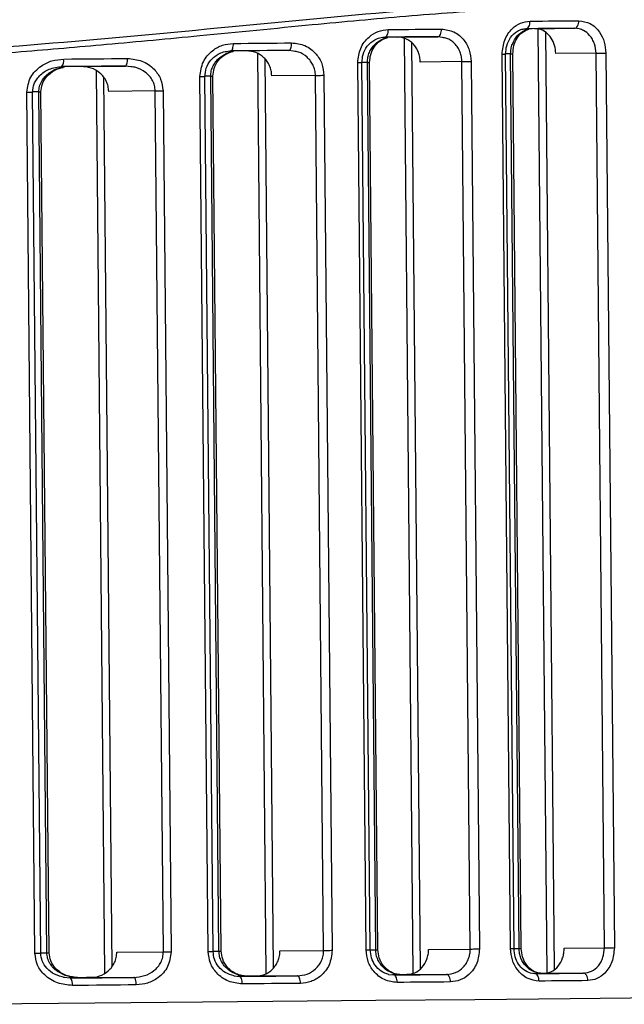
# Model space of a CAD drawing. Header units: millimetres. Extents: x -271 to 35, y 79 to 379.
# Tile 8 of 23: x -190 to -166, y 131 to 170. Entities that reach past the tile are written whole.
import ezdxf

# ---------------------------------------------------------------- set-up
doc = ezdxf.new("R2010")
doc.units = ezdxf.units.MM

msp = doc.modelspace()

# ---------------------------------------------------------------- linework, layer by layer
at = {"color": 7, "linetype": 'Continuous', "lineweight": 25}
for p, q in [((-169.817, 169.358), (-168.245, 169.373)), ((-169.693, 169.342), (-169.341, 131.875)), ((-168.053, 169.349), (-168.245, 169.373)), ((-175.278, 169.025), (-173.669, 169.04)), ((-175.006, 168.969), (-174.658, 131.854)), ((-173.488, 169.005), (-173.669, 169.04)), ((-169.401, 169.22), (-169.052, 132.005)), ((-179.395, 168.46), (-179.593, 168.493)), ((-174.714, 168.796), (-174.368, 132.033)), ((-180.836, 168.373), (-180.493, 131.849)), ((-180.836, 168.373), (-180.493, 131.849)), ((-180.543, 168.17), (-180.204, 132.058)), ((-170.783, 132.832), (-171.117, 168.346)), ((-170.643, 132.833), (-170.977, 168.347)), ((-170.778, 168.356), (-170.976, 168.354)), ((-170.778, 168.356), (-170.689, 168.357)), ((-170.444, 132.841), (-170.778, 168.356)), ((-170.356, 132.842), (-170.689, 168.357)), ((-167.387, 168.381), (-168.986, 168.366)), ((-167.054, 132.867), (-167.387, 168.381)), ((-166.995, 168.385), (-166.661, 132.871)), ((-187.835, 167.857), (-186.075, 167.874)), ((-185.859, 167.842), (-186.075, 167.874)), ((-176.519, 132.778), (-176.85, 168.01)), ((-176.352, 132.779), (-176.683, 168.012)), ((-176.466, 168.02), (-176.682, 168.018)), ((-176.466, 168.02), (-176.377, 168.021)), ((-176.135, 132.788), (-176.466, 168.02)), ((-176.046, 132.789), (-176.377, 168.021)), ((-172.712, 168.049), (-174.367, 168.034)), ((-172.381, 132.817), (-172.712, 168.049)), ((-172.345, 168.053), (-172.015, 132.82)), ((-187.239, 167.68), (-186.903, 131.863)), ((-186.946, 167.448), (-186.614, 132.101)), ((-182.788, 132.719), (-183.115, 167.46)), ((-182.591, 132.721), (-182.917, 167.462)), ((-182.686, 167.471), (-182.916, 167.469)), ((-182.686, 167.471), (-182.597, 167.472)), ((-182.359, 132.73), (-182.686, 167.471)), ((-182.271, 132.731), (-182.597, 167.472)), ((-178.529, 167.503), (-180.265, 167.487)), ((-178.203, 132.762), (-178.529, 167.503)), ((-178.19, 167.506), (-177.864, 132.765)), ((-189.667, 132.654), (-189.988, 166.837)), ((-189.437, 132.656), (-189.758, 166.839)), ((-189.515, 166.849), (-189.756, 166.846)), ((-189.194, 132.666), (-189.515, 166.849)), ((-189.515, 166.849), (-189.427, 166.849)), ((-189.105, 132.667), (-189.427, 166.849)), ((-184.89, 166.885), (-186.739, 166.868)), ((-184.569, 132.702), (-184.89, 166.885)), ((-184.582, 166.888), (-184.261, 132.705)), ((-189.437, 132.663), (-189.194, 132.666)), ((-189.194, 132.666), (-189.105, 132.667)), ((-186.418, 132.685), (-184.569, 132.702)), ((-182.591, 132.728), (-182.359, 132.73)), ((-182.359, 132.73), (-182.271, 132.731)), ((-179.938, 132.746), (-178.203, 132.762)), ((-176.352, 132.786), (-176.135, 132.788)), ((-176.135, 132.788), (-176.046, 132.789)), ((-174.037, 132.801), (-172.381, 132.817)), ((-170.644, 132.839), (-170.444, 132.841)), ((-170.444, 132.841), (-170.356, 132.842)), ((-168.652, 132.852), (-167.054, 132.867)), ((-181.766, 131.751), (-181.547, 131.73)), ((-179.248, 131.752), (-180.917, 131.736)), ((-175.624, 131.811), (-175.423, 131.788)), ((-173.319, 131.808), (-174.928, 131.793)), ((-170.004, 131.867), (-169.818, 131.841)), ((-169.288, 131.852), (-169.534, 131.85)), ((-167.892, 131.859), (-169.465, 131.844)), ((-188.533, 131.704), (-188.26, 131.667)), ((-185.735, 131.691), (-187.495, 131.674))]:
    msp.add_line(p, q, dxfattribs=at)
at = {"color": 7, "linetype": 'Continuous', "lineweight": 25, "flags": 128}
for points in [[(-170.007, 169.656), (-169.763, 169.659), (-169.519, 169.661), (-169.276, 169.663), (-169.034, 169.665), (-168.792, 169.668), (-168.552, 169.67), (-168.312, 169.672), (-168.073, 169.674)], [(-168.245, 169.373), (-168.211, 169.379), (-168.178, 169.396), (-168.148, 169.424), (-168.122, 169.462), (-168.101, 169.508), (-168.085, 169.56), (-168.076, 169.616), (-168.073, 169.674)], [(-175.772, 169.02), (-175.745, 169.026), (-175.72, 169.044), (-175.696, 169.072), (-175.675, 169.109), (-175.659, 169.155), (-175.646, 169.207), (-175.639, 169.263), (-175.637, 169.322)], [(-175.637, 169.322), (-175.37, 169.324), (-175.104, 169.327), (-174.839, 169.329), (-174.574, 169.332), (-174.31, 169.334), (-174.047, 169.337), (-173.785, 169.339), (-173.523, 169.341)], [(-173.669, 169.04), (-173.64, 169.046), (-173.612, 169.063), (-173.586, 169.091), (-173.564, 169.129), (-173.546, 169.175), (-173.533, 169.227), (-173.525, 169.283), (-173.523, 169.341)], [(-170.17, 169.355), (-170.138, 169.361), (-170.107, 169.378), (-170.079, 169.406), (-170.054, 169.444), (-170.034, 169.489), (-170.019, 169.541), (-170.01, 169.598), (-170.007, 169.656)], [(-168.245, 169.373), (-168.483, 169.371), (-168.721, 169.368), (-168.961, 169.366), (-169.201, 169.364), (-169.442, 169.362), (-169.684, 169.359), (-169.927, 169.357), (-170.17, 169.355)], [(-173.669, 169.04), (-173.929, 169.038), (-174.19, 169.035), (-174.452, 169.033), (-174.715, 169.03), (-174.978, 169.028), (-175.242, 169.025), (-175.507, 169.023), (-175.772, 169.02)], [(-181.892, 168.472), (-181.871, 168.478), (-181.851, 168.495), (-181.832, 168.523), (-181.816, 168.56), (-181.803, 168.606), (-181.794, 168.658), (-181.788, 168.714), (-181.786, 168.773)], [(-179.593, 168.493), (-179.878, 168.491), (-180.164, 168.488), (-180.451, 168.485), (-180.738, 168.483), (-181.026, 168.48), (-181.314, 168.477), (-181.603, 168.474), (-181.892, 168.472)], [(-181.786, 168.773), (-181.495, 168.775), (-181.205, 168.778), (-180.915, 168.781), (-180.626, 168.784), (-180.338, 168.786), (-180.05, 168.789), (-179.762, 168.792), (-179.476, 168.794)], [(-179.593, 168.493), (-179.569, 168.499), (-179.547, 168.517), (-179.526, 168.544), (-179.509, 168.582), (-179.494, 168.628), (-179.484, 168.679), (-179.477, 168.736), (-179.476, 168.794)], [(-188.526, 168.151), (-188.207, 168.154), (-187.889, 168.157), (-187.571, 168.16), (-187.254, 168.163), (-186.937, 168.166), (-186.621, 168.169), (-186.305, 168.172), (-185.989, 168.175)], [(-186.075, 167.874), (-186.058, 167.88), (-186.041, 167.897), (-186.026, 167.925), (-186.013, 167.962), (-186.003, 168.008), (-185.995, 168.06), (-185.99, 168.116), (-185.989, 168.175)], [(-171.117, 168.346), (-171.086, 168.346), (-171.059, 168.346), (-171.035, 168.346), (-171.015, 168.347), (-170.998, 168.347), (-170.987, 168.347), (-170.98, 168.347), (-170.977, 168.347)], [(-167.387, 168.381), (-167.346, 168.381), (-167.3, 168.382), (-167.249, 168.382), (-167.197, 168.383), (-167.143, 168.383), (-167.09, 168.384), (-167.04, 168.384), (-166.995, 168.385)], [(-186.075, 167.874), (-186.389, 167.871), (-186.703, 167.868), (-187.018, 167.865), (-187.334, 167.862), (-187.649, 167.859), (-187.966, 167.856), (-188.282, 167.853), (-188.6, 167.85)], [(-176.85, 168.01), (-176.814, 168.01), (-176.781, 168.011), (-176.752, 168.011), (-176.728, 168.011), (-176.708, 168.011), (-176.694, 168.012), (-176.686, 168.012), (-176.683, 168.012)], [(-172.712, 168.049), (-172.674, 168.049), (-172.632, 168.05), (-172.585, 168.05), (-172.537, 168.051), (-172.487, 168.051), (-172.438, 168.052), (-172.39, 168.052), (-172.345, 168.053)], [(-183.115, 167.46), (-183.073, 167.46), (-183.035, 167.461), (-183.001, 167.461), (-182.972, 167.461), (-182.948, 167.462), (-182.931, 167.462), (-182.921, 167.462), (-182.917, 167.462)], [(-178.529, 167.503), (-178.494, 167.504), (-178.456, 167.504), (-178.414, 167.504), (-178.369, 167.505), (-178.324, 167.505), (-178.278, 167.506), (-178.233, 167.506), (-178.19, 167.506)], [(-189.988, 166.837), (-189.941, 166.837), (-189.897, 166.838), (-189.857, 166.838), (-189.823, 166.838), (-189.795, 166.839), (-189.775, 166.839), (-189.762, 166.839), (-189.758, 166.839)], [(-184.89, 166.885), (-184.859, 166.885), (-184.824, 166.885), (-184.786, 166.886), (-184.746, 166.886), (-184.705, 166.887), (-184.664, 166.887), (-184.622, 166.887), (-184.582, 166.888)], [(-189.667, 132.654), (-189.62, 132.654), (-189.576, 132.655), (-189.536, 132.655), (-189.502, 132.655), (-189.474, 132.656), (-189.454, 132.656), (-189.441, 132.656), (-189.437, 132.656)], [(-184.569, 132.702), (-184.538, 132.702), (-184.503, 132.703), (-184.465, 132.703), (-184.425, 132.703), (-184.384, 132.704), (-184.343, 132.704), (-184.301, 132.704), (-184.261, 132.705)], [(-182.788, 132.719), (-182.747, 132.719), (-182.709, 132.719), (-182.674, 132.72), (-182.645, 132.72), (-182.622, 132.72), (-182.605, 132.72), (-182.594, 132.72), (-182.591, 132.721)], [(-178.203, 132.762), (-178.168, 132.762), (-178.129, 132.763), (-178.087, 132.763), (-178.043, 132.763), (-177.997, 132.764), (-177.952, 132.764), (-177.907, 132.765), (-177.864, 132.765)], [(-176.519, 132.778), (-176.483, 132.778), (-176.45, 132.778), (-176.422, 132.779), (-176.397, 132.779), (-176.378, 132.779), (-176.363, 132.779), (-176.355, 132.779), (-176.352, 132.779)], [(-172.381, 132.817), (-172.344, 132.817), (-172.301, 132.817), (-172.255, 132.818), (-172.206, 132.818), (-172.156, 132.819), (-172.107, 132.819), (-172.059, 132.82), (-172.015, 132.82)], [(-170.783, 132.832), (-170.753, 132.832), (-170.725, 132.832), (-170.701, 132.833), (-170.681, 132.833), (-170.665, 132.833), (-170.653, 132.833), (-170.646, 132.833), (-170.643, 132.833)], [(-167.054, 132.867), (-167.013, 132.867), (-166.966, 132.868), (-166.916, 132.868), (-166.863, 132.869), (-166.809, 132.869), (-166.757, 132.87), (-166.707, 132.87), (-166.661, 132.871)], [(-180.614, 131.746), (-180.903, 131.743), (-181.191, 131.741), (-181.481, 131.738), (-181.609, 131.737)], [(-181.547, 131.73), (-181.258, 131.733), (-180.969, 131.736), (-180.681, 131.738), (-180.393, 131.741), (-180.106, 131.744), (-179.819, 131.747), (-179.533, 131.749), (-179.248, 131.752)], [(-179.125, 131.453), (-179.128, 131.512), (-179.135, 131.568), (-179.147, 131.62), (-179.162, 131.665), (-179.18, 131.702), (-179.201, 131.73), (-179.224, 131.746), (-179.248, 131.752)], [(-174.642, 131.802), (-174.904, 131.799), (-175.166, 131.797), (-175.43, 131.794), (-175.471, 131.794)], [(-175.423, 131.788), (-175.157, 131.79), (-174.893, 131.793), (-174.629, 131.795), (-174.365, 131.798), (-174.103, 131.8), (-173.841, 131.803), (-173.579, 131.805), (-173.319, 131.808)], [(-175.281, 131.489), (-175.285, 131.548), (-175.293, 131.604), (-175.306, 131.656), (-175.324, 131.701), (-175.345, 131.738), (-175.37, 131.766), (-175.396, 131.782), (-175.423, 131.788)], [(-174.637, 131.802), (-174.856, 131.8), (-175.121, 131.798)], [(-173.167, 131.509), (-173.171, 131.568), (-173.18, 131.624), (-173.194, 131.676), (-173.213, 131.721), (-173.236, 131.758), (-173.262, 131.786), (-173.29, 131.802), (-173.319, 131.808)], [(-169.818, 131.841), (-169.574, 131.843), (-169.332, 131.845), (-169.09, 131.848), (-168.849, 131.85), (-168.609, 131.852), (-168.369, 131.855), (-168.13, 131.857), (-167.892, 131.859)], [(-169.65, 131.542), (-169.653, 131.601), (-169.663, 131.657), (-169.679, 131.709), (-169.7, 131.754), (-169.725, 131.791), (-169.754, 131.819), (-169.785, 131.835), (-169.818, 131.841)], [(-167.715, 131.561), (-167.719, 131.619), (-167.729, 131.675), (-167.746, 131.727), (-167.768, 131.772), (-167.795, 131.809), (-167.825, 131.837), (-167.858, 131.854), (-167.892, 131.859)], [(-187.18, 131.684), (-187.499, 131.681), (-187.818, 131.678), (-188.138, 131.675), (-188.306, 131.674)], [(-188.26, 131.667), (-187.943, 131.67), (-187.626, 131.673), (-187.31, 131.676), (-186.994, 131.679), (-186.678, 131.682), (-186.364, 131.685), (-186.049, 131.688), (-185.735, 131.691)], [(-185.644, 131.392), (-185.959, 131.389), (-186.275, 131.386), (-186.591, 131.383), (-186.908, 131.38), (-187.226, 131.377), (-187.544, 131.374), (-187.862, 131.371), (-188.181, 131.368)], [(-188.177, 131.668), (-188.135, 131.668), (-187.815, 131.671), (-187.495, 131.674)], [(-187.452, 131.682), (-187.614, 131.68), (-187.931, 131.678)], [(-185.644, 131.392), (-185.646, 131.45), (-185.652, 131.506), (-185.66, 131.558), (-185.672, 131.604), (-185.686, 131.641), (-185.701, 131.668), (-185.718, 131.685), (-185.735, 131.691)], [(-181.436, 131.431), (-181.438, 131.49), (-181.445, 131.546), (-181.456, 131.598), (-181.47, 131.643), (-181.486, 131.68), (-181.505, 131.708), (-181.526, 131.725), (-181.547, 131.73)], [(-181.545, 131.73), (-181.496, 131.731), (-181.206, 131.734), (-180.917, 131.736)], [(-179.125, 131.453), (-179.412, 131.45), (-179.699, 131.448), (-179.987, 131.445), (-180.275, 131.442), (-180.565, 131.44), (-180.854, 131.437), (-181.145, 131.434), (-181.436, 131.431)], [(-180.879, 131.744), (-180.941, 131.743), (-181.23, 131.74)], [(-173.167, 131.509), (-173.429, 131.507), (-173.692, 131.504), (-173.955, 131.502), (-174.219, 131.499), (-174.484, 131.497), (-174.749, 131.494), (-175.015, 131.492), (-175.281, 131.489)], [(-167.715, 131.561), (-167.954, 131.558), (-168.194, 131.556), (-168.434, 131.554), (-168.676, 131.552), (-168.918, 131.549), (-169.161, 131.547), (-169.405, 131.545), (-169.65, 131.542)], [(-193.116, 130.621), (-188.729, 130.663), (-184.422, 130.703), (-180.216, 130.743), (-176.133, 130.781), (-172.195, 130.818), (-168.421, 130.854), (-164.831, 130.888), (-161.444, 130.92), (-158.276, 130.95), (-155.346, 130.977), (-152.666, 131.003), (-150.252, 131.026), (-148.115, 131.046), (-146.268, 131.064), (-144.718, 131.079), (-143.475, 131.09), (-142.545, 131.099)]]:
    msp.add_lwpolyline(points, dxfattribs=at)
at = {"color": 7, "linetype": 'Continuous', "lineweight": 25}
for centre, radius, start, end in [((-188.877, 168.077), 0.358, 320.6432, 11.8226), ((-188.533, 131.435), 0.359, 349.2587, 40.4248)]:
    msp.add_arc(centre, radius, start, end, dxfattribs=at)
for points, knots in [([(-226.131, 171.507), (-224.872, 171.392), (-222.355, 171.163), (-218.465, 170.873), (-214.566, 170.65), (-210.621, 170.505), (-206.684, 170.449), (-202.722, 170.485), (-198.761, 170.615), (-195.427, 170.798), (-192.666, 170.995), (-190.467, 171.175), (-188.244, 171.378), (-186.025, 171.602), (-183.92, 171.829), (-181.767, 172.073), (-179.514, 172.338), (-177.362, 172.595), (-175.303, 172.842), (-173.417, 173.062), (-171.451, 173.281), (-169.522, 173.48), (-167.631, 173.652), (-164.943, 173.856), (-161.596, 173.998), (-157.713, 173.937), (-154.736, 173.681), (-152.502, 173.36), (-150.897, 173.067), (-149.387, 172.732), (-147.976, 172.365), (-146.64, 171.969), (-145.261, 171.51), (-143.925, 171.012), (-142.683, 170.501), (-141.607, 170.023), (-140.662, 169.575), (-139.658, 169.073), (-138.762, 168.599), (-138.097, 168.245), (-138.007, 168.205), (-137.961, 168.185)], [0, 0, 0, 0, 0.031417, 0.062805, 0.094826, 0.12527, 0.15681, 0.18806, 0.21891, 0.250625, 0.267514, 0.285233, 0.303786, 0.321706, 0.339855, 0.356148, 0.375854, 0.397226, 0.411851, 0.429947, 0.447507, 0.465181, 0.483264, 0.500801, 0.542619, 0.583505, 0.62502, 0.645672, 0.666467, 0.68777, 0.708071, 0.728371, 0.750225, 0.777187, 0.801644, 0.826009, 0.850715, 0.875387, 0.917528, 0.958008, 1, 1, 1, 1]), ([(-138.087, 167.969), (-138.12, 167.982), (-138.189, 168.011), (-139.018, 168.455), (-140.621, 169.301), (-143.251, 170.517), (-146.708, 171.803), (-150.955, 172.922), (-155.948, 173.647), (-161.626, 173.819), (-167.89, 173.452), (-174.643, 172.693), (-181.802, 171.805), (-189.287, 170.993), (-197.028, 170.383), (-202.27, 170.269), (-204.893, 170.211)], [0, 0, 0, 0, 0.05054, 0.106244, 0.18045, 0.255352, 0.329831, 0.404439, 0.478884, 0.552632, 0.627035, 0.701532, 0.775682, 0.850455, 0.92517, 1, 1, 1, 1]), ([(-204.853, 168.019), (-202.414, 168.068), (-197.514, 168.166), (-190.269, 168.656), (-183.225, 169.299), (-176.469, 169.972), (-170.094, 170.478), (-164.181, 170.553), (-158.827, 170.16), (-154.116, 169.316), (-150.097, 168.197), (-146.834, 166.997), (-144.276, 165.867), (-143.265, 165.368), (-142.759, 165.118)], [0, 0, 0, 0, 0.082766, 0.166311, 0.249538, 0.332695, 0.416463, 0.499377, 0.58239, 0.66618, 0.749386, 0.832914, 0.916439, 1, 1, 1, 1]), ([(-142.862, 164.892), (-143.225, 165.072), (-143.949, 165.431), (-145.621, 166.204), (-147.7, 167.066), (-150.065, 167.91), (-152.578, 168.649), (-155.149, 169.256), (-157.929, 169.746), (-160.955, 170.096), (-164.201, 170.271), (-167.627, 170.284), (-171.204, 170.137), (-174.873, 169.859), (-178.845, 169.491), (-182.818, 169.097), (-186.692, 168.731), (-190.224, 168.428), (-193.761, 168.168), (-197.387, 167.962), (-201.039, 167.821), (-204.773, 167.748), (-208.659, 167.756), (-212.713, 167.849), (-215.944, 167.989), (-218.344, 168.121), (-219.895, 168.216), (-221.384, 168.314), (-222.86, 168.419), (-224.431, 168.535), (-226.385, 168.686), (-228.397, 168.844), (-230.296, 168.994), (-232.012, 169.126), (-233.715, 169.247), (-235.518, 169.364), (-238.025, 169.5), (-241.238, 169.594), (-244.563, 169.527), (-247.3, 169.349), (-249.514, 169.112), (-251.608, 168.794), (-253.598, 168.404), (-255.431, 167.965), (-257.177, 167.471), (-258.921, 166.907), (-260.59, 166.288), (-262.085, 165.671), (-263.371, 165.09), (-264.467, 164.561), (-265.391, 164.088), (-265.831, 163.853), (-266.05, 163.735)], [0, 0, 0, 0, 0.031377, 0.062612, 0.093951, 0.125312, 0.150961, 0.175673, 0.200476, 0.225139, 0.250214, 0.275011, 0.29926, 0.323863, 0.347477, 0.375022, 0.397269, 0.417244, 0.437491, 0.458944, 0.479771, 0.499977, 0.522608, 0.546014, 0.569418, 0.578453, 0.587915, 0.596669, 0.604802, 0.614199, 0.62486, 0.640223, 0.651152, 0.660279, 0.672646, 0.683776, 0.695433, 0.722377, 0.749631, 0.767463, 0.785033, 0.802861, 0.820612, 0.838665, 0.855632, 0.874607, 0.897105, 0.917632, 0.937345, 0.958701, 0.979398, 1, 1, 1, 1]), ([(-168.073, 169.674), (-167.917, 169.652), (-167.604, 169.607), (-167.251, 169.266), (-167.037, 168.838), (-167.009, 168.536), (-166.995, 168.385)], [0, 0, 0, 0, 0.279676, 0.55901, 0.778986, 1, 1, 1, 1]), ([(-176.85, 168.01), (-176.827, 168.206), (-176.781, 168.599), (-176.445, 169.025), (-176.048, 169.274), (-175.774, 169.306), (-175.637, 169.322)], [0, 0, 0, 0, 0.279304, 0.558549, 0.778855, 1, 1, 1, 1]), ([(-173.523, 169.341), (-173.354, 169.32), (-173.016, 169.276), (-172.63, 168.94), (-172.392, 168.511), (-172.361, 168.206), (-172.345, 168.053)], [0, 0, 0, 0, 0.279787, 0.558946, 0.779091, 1, 1, 1, 1]), ([(-171.117, 168.346), (-171.097, 168.539), (-171.056, 168.926), (-170.754, 169.354), (-170.388, 169.608), (-170.135, 169.64), (-170.007, 169.656)], [0, 0, 0, 0, 0.279478, 0.558705, 0.778857, 1, 1, 1, 1]), ([(-170.977, 168.347), (-170.969, 168.461), (-170.951, 168.703), (-170.786, 169.036), (-170.559, 169.245), (-170.331, 169.345), (-170.205, 169.355), (-170.14, 169.36)], [0, 0, 0, 0, 0.210025, 0.446309, 0.708881, 0.850833, 1, 1, 1, 1]), ([(-170.778, 168.356), (-170.775, 168.422), (-170.769, 168.556), (-170.698, 168.811), (-170.529, 169.091), (-170.319, 169.246), (-170.178, 169.307), (-170.128, 169.328), (-170.088, 169.333), (-170.072, 169.335)], [0, 0, 0, 0, 0.143833, 0.290696, 0.578972, 0.867566, 0.899423, 0.958457, 1, 1, 1, 1]), ([(-170.689, 168.357), (-170.681, 168.469), (-170.665, 168.697), (-170.527, 168.996), (-170.323, 169.235), (-170.148, 169.307), (-170.059, 169.344)], [0, 0, 0, 0, 0.235952, 0.48027, 0.735123, 1, 1, 1, 1]), ([(-168.986, 168.366), (-168.996, 168.477), (-169.016, 168.7), (-169.157, 168.996), (-169.363, 169.22), (-169.596, 169.342), (-169.753, 169.353), (-169.817, 169.358)], [0, 0, 0, 0, 0.211469, 0.422905, 0.635328, 0.850055, 1, 1, 1, 1]), ([(-167.387, 168.381), (-167.401, 168.511), (-167.421, 168.707), (-167.53, 168.94), (-167.666, 169.132), (-167.847, 169.28), (-167.997, 169.331), (-168.053, 169.349)], [0, 0, 0, 0, 0.286375, 0.434285, 0.585098, 0.84565, 1, 1, 1, 1]), ([(-176.683, 168.012), (-176.674, 168.122), (-176.655, 168.359), (-176.475, 168.692), (-176.224, 168.904), (-175.966, 169.008), (-175.822, 169.02), (-175.747, 169.026)], [0, 0, 0, 0, 0.2014238, 0.4338746, 0.6992543, 0.8453614, 1, 1, 1, 1]), ([(-176.466, 168.02), (-176.462, 168.088), (-176.455, 168.225), (-176.393, 168.418), (-176.296, 168.596), (-176.125, 168.799), (-175.916, 168.928), (-175.742, 168.995), (-175.684, 169.002), (-175.671, 169.003)], [0, 0, 0, 0, 0.143008, 0.2896, 0.4288119, 0.5783589, 0.8661092, 0.9704101, 1, 1, 1, 1]), ([(-176.377, 168.021), (-176.369, 168.128), (-176.352, 168.349), (-176.205, 168.647), (-175.973, 168.896), (-175.767, 168.971), (-175.66, 169.01)], [0, 0, 0, 0, 0.222777, 0.462616, 0.72155, 1, 1, 1, 1]), ([(-174.367, 168.034), (-174.371, 168.1), (-174.379, 168.234), (-174.437, 168.424), (-174.523, 168.599), (-174.676, 168.798), (-174.928, 168.985), (-175.161, 169.012), (-175.278, 169.025)], [0, 0, 0, 0, 0.125105, 0.250558, 0.375308, 0.500884, 0.749983, 1, 1, 1, 1]), ([(-172.712, 168.049), (-172.716, 168.114), (-172.725, 168.244), (-172.783, 168.434), (-172.874, 168.613), (-173.038, 168.814), (-173.249, 168.973), (-173.429, 168.997), (-173.488, 169.005)], [0, 0, 0, 0, 0.137551, 0.278668, 0.423859, 0.573595, 0.858815, 1, 1, 1, 1]), ([(-183.115, 167.46), (-183.088, 167.661), (-183.034, 168.062), (-182.659, 168.485), (-182.227, 168.727), (-181.933, 168.757), (-181.786, 168.773)], [0, 0, 0, 0, 0.279038, 0.55841, 0.779002, 1, 1, 1, 1]), ([(-179.476, 168.794), (-179.294, 168.774), (-178.932, 168.732), (-178.509, 168.403), (-178.243, 167.973), (-178.208, 167.662), (-178.19, 167.506)], [0, 0, 0, 0, 0.280008, 0.559205, 0.779295, 1, 1, 1, 1]), ([(-189.988, 166.837), (-189.956, 167.044), (-189.891, 167.458), (-189.466, 167.875), (-188.998, 168.107), (-188.683, 168.136), (-188.526, 168.151)], [0, 0, 0, 0, 0.278656, 0.558449, 0.779539, 1, 1, 1, 1]), ([(-185.989, 168.175), (-185.795, 168.155), (-185.407, 168.116), (-184.944, 167.798), (-184.642, 167.367), (-184.602, 167.048), (-184.582, 166.888)], [0, 0, 0, 0, 0.280191, 0.559665, 0.779583, 1, 1, 1, 1]), ([(-182.917, 167.462), (-182.907, 167.572), (-182.885, 167.81), (-182.681, 168.144), (-182.401, 168.354), (-182.115, 168.458), (-181.955, 168.471), (-181.873, 168.477)], [0, 0, 0, 0, 0.1967628, 0.4266951, 0.6939393, 0.8425769, 1, 1, 1, 1]), ([(-182.686, 167.471), (-182.682, 167.541), (-182.673, 167.683), (-182.599, 167.88), (-182.486, 168.059), (-182.292, 168.26), (-182.059, 168.385), (-181.868, 168.449), (-181.805, 168.455), (-181.794, 168.457)], [0, 0, 0, 0, 0.142427, 0.289589, 0.427912, 0.578519, 0.866454, 0.974594, 1, 1, 1, 1]), ([(-182.597, 167.472), (-182.588, 167.578), (-182.569, 167.8), (-182.401, 168.099), (-182.137, 168.349), (-181.904, 168.423), (-181.783, 168.462)], [0, 0, 0, 0, 0.218045, 0.455736, 0.716182, 1, 1, 1, 1]), ([(-180.265, 167.487), (-180.269, 167.555), (-180.278, 167.691), (-180.343, 167.884), (-180.439, 168.06), (-180.61, 168.257), (-180.886, 168.44), (-181.136, 168.465), (-181.262, 168.478)], [0, 0, 0, 0, 0.1248796, 0.2505036, 0.3748008, 0.5007981, 0.7500151, 1, 1, 1, 1]), ([(-178.529, 167.503), (-178.534, 167.572), (-178.544, 167.711), (-178.614, 167.905), (-178.72, 168.082), (-178.904, 168.278), (-179.136, 168.43), (-179.331, 168.453), (-179.395, 168.46)], [0, 0, 0, 0, 0.142266, 0.287522, 0.42669, 0.574265, 0.859924, 1, 1, 1, 1]), ([(-189.758, 166.839), (-189.746, 166.95), (-189.729, 167.124), (-189.613, 167.338), (-189.434, 167.56), (-189.092, 167.793), (-188.762, 167.833), (-188.586, 167.855)], [0, 0, 0, 0, 0.190609, 0.299567, 0.41918, 0.689508, 1, 1, 1, 1]), ([(-189.515, 166.849), (-189.51, 166.922), (-189.499, 167.071), (-189.408, 167.275), (-189.273, 167.457), (-189.049, 167.649), (-188.796, 167.788), (-188.597, 167.812), (-188.543, 167.818)], [0, 0, 0, 0, 0.145667, 0.298363, 0.439077, 0.595455, 0.890746, 1, 1, 1, 1]), ([(-189.427, 166.849), (-189.416, 166.956), (-189.393, 167.182), (-189.196, 167.484), (-188.893, 167.732), (-188.633, 167.804), (-188.497, 167.842)], [0, 0, 0, 0, 0.211797, 0.447736, 0.710914, 1, 1, 1, 1]), ([(-186.739, 166.868), (-186.744, 166.937), (-186.754, 167.077), (-186.828, 167.274), (-186.939, 167.451), (-187.13, 167.647), (-187.432, 167.822), (-187.701, 167.846), (-187.835, 167.857)], [0, 0, 0, 0, 0.124587, 0.250429, 0.374082, 0.500782, 0.750296, 1, 1, 1, 1]), ([(-184.89, 166.885), (-184.896, 166.956), (-184.908, 167.101), (-184.991, 167.3), (-185.115, 167.479), (-185.325, 167.671), (-185.581, 167.815), (-185.791, 167.836), (-185.859, 167.842)], [0, 0, 0, 0, 0.1417813, 0.2880096, 0.4260845, 0.5752517, 0.8612624, 1, 1, 1, 1]), ([(-188.181, 131.368), (-188.38, 131.387), (-188.78, 131.425), (-189.269, 131.735), (-189.6, 132.165), (-189.645, 132.491), (-189.667, 132.654)], [0, 0, 0, 0, 0.279096, 0.558722, 0.779537, 1, 1, 1, 1]), ([(-188.487, 131.682), (-188.624, 131.717), (-188.886, 131.784), (-189.194, 132.026), (-189.397, 132.324), (-189.424, 132.55), (-189.437, 132.656)], [0, 0, 0, 0, 0.289125, 0.552324, 0.788251, 1, 1, 1, 1]), ([(-187.931, 131.678), (-188.078, 131.688), (-188.372, 131.709), (-188.716, 131.874), (-188.943, 132.065), (-189.08, 132.243), (-189.174, 132.445), (-189.187, 132.593), (-189.194, 132.666)], [0, 0, 0, 0, 0.249668, 0.499582, 0.631339, 0.749993, 0.877893, 1, 1, 1, 1]), ([(-187.916, 131.673), (-188.093, 131.691), (-188.424, 131.726), (-188.818, 131.985), (-189.061, 132.314), (-189.092, 132.556), (-189.105, 132.667)], [0, 0, 0, 0, 0.310802, 0.581421, 0.809125, 1, 1, 1, 1]), ([(-187.495, 131.674), (-187.361, 131.689), (-187.093, 131.717), (-186.795, 131.898), (-186.607, 132.097), (-186.5, 132.276), (-186.429, 132.474), (-186.421, 132.615), (-186.418, 132.685)], [0, 0, 0, 0, 0.2495606, 0.4985978, 0.6252315, 0.7489081, 0.8750581, 1, 1, 1, 1]), ([(-185.735, 131.691), (-185.594, 131.704), (-185.31, 131.731), (-184.988, 131.906), (-184.782, 132.105), (-184.662, 132.286), (-184.583, 132.486), (-184.573, 132.631), (-184.569, 132.702)], [0, 0, 0, 0, 0.249983, 0.499597, 0.629507, 0.749823, 0.876819, 1, 1, 1, 1]), ([(-184.261, 132.705), (-184.289, 132.502), (-184.346, 132.095), (-184.738, 131.672), (-185.186, 131.436), (-185.491, 131.406), (-185.644, 131.392)], [0, 0, 0, 0, 0.27893, 0.558352, 0.779136, 1, 1, 1, 1]), ([(-181.436, 131.431), (-181.623, 131.452), (-181.997, 131.493), (-182.443, 131.817), (-182.731, 132.246), (-182.769, 132.561), (-182.788, 132.719)], [0, 0, 0, 0, 0.28011, 0.559487, 0.779519, 1, 1, 1, 1]), ([(-181.756, 131.746), (-181.878, 131.782), (-182.113, 131.852), (-182.382, 132.097), (-182.556, 132.393), (-182.58, 132.615), (-182.591, 132.721)], [0, 0, 0, 0, 0.283872, 0.5443405, 0.7820106, 1, 1, 1, 1]), ([(-181.23, 131.74), (-181.316, 131.745), (-181.452, 131.751), (-181.716, 131.824), (-181.951, 131.949), (-182.149, 132.146), (-182.265, 132.323), (-182.343, 132.519), (-182.354, 132.66), (-182.359, 132.73)], [0, 0, 0, 0, 0.1568733, 0.2506349, 0.4999193, 0.6302152, 0.7499501, 0.8769977, 1, 1, 1, 1]), ([(-181.21, 131.736), (-181.292, 131.74), (-181.452, 131.749), (-181.739, 131.848), (-182.023, 132.053), (-182.233, 132.383), (-182.259, 132.621), (-182.271, 132.731)], [0, 0, 0, 0, 0.157385, 0.305995, 0.57322, 0.803178, 1, 1, 1, 1]), ([(-180.917, 131.736), (-180.792, 131.751), (-180.542, 131.781), (-180.27, 131.968), (-180.103, 132.169), (-180.009, 132.347), (-179.948, 132.541), (-179.942, 132.678), (-179.938, 132.746)], [0, 0, 0, 0, 0.249525, 0.498718, 0.62466, 0.748993, 0.874841, 1, 1, 1, 1]), ([(-179.248, 131.752), (-179.116, 131.766), (-178.853, 131.795), (-178.562, 131.979), (-178.382, 132.18), (-178.28, 132.359), (-178.214, 132.555), (-178.206, 132.693), (-178.203, 132.762)], [0, 0, 0, 0, 0.250146, 0.499438, 0.628171, 0.749635, 0.8761, 1, 1, 1, 1]), ([(-177.864, 132.765), (-177.888, 132.567), (-177.936, 132.171), (-178.285, 131.745), (-178.697, 131.499), (-178.982, 131.468), (-179.125, 131.453)], [0, 0, 0, 0, 0.279229, 0.558458, 0.778869, 1, 1, 1, 1]), ([(-175.281, 131.489), (-175.456, 131.511), (-175.805, 131.554), (-176.212, 131.887), (-176.469, 132.315), (-176.502, 132.623), (-176.519, 132.778)], [0, 0, 0, 0, 0.27987, 0.559112, 0.779224, 1, 1, 1, 1]), ([(-175.613, 131.805), (-175.721, 131.841), (-175.93, 131.913), (-176.167, 132.157), (-176.32, 132.453), (-176.341, 132.673), (-176.352, 132.779)], [0, 0, 0, 0, 0.278512, 0.537466, 0.777278, 1, 1, 1, 1]), ([(-175.121, 131.798), (-175.201, 131.802), (-175.327, 131.81), (-175.57, 131.887), (-175.78, 132.017), (-175.955, 132.217), (-176.055, 132.392), (-176.121, 132.584), (-176.13, 132.721), (-176.135, 132.788)], [0, 0, 0, 0, 0.160242, 0.250789, 0.499802, 0.629249, 0.749816, 0.876436, 1, 1, 1, 1]), ([(-175.095, 131.793), (-175.169, 131.797), (-175.314, 131.806), (-175.572, 131.905), (-175.827, 132.113), (-176.012, 132.442), (-176.035, 132.679), (-176.046, 132.789)], [0, 0, 0, 0, 0.15459, 0.300664, 0.566026, 0.798514, 1, 1, 1, 1]), ([(-174.928, 131.793), (-174.812, 131.808), (-174.58, 131.839), (-174.282, 132.067), (-174.117, 132.346), (-174.045, 132.601), (-174.039, 132.735), (-174.037, 132.801)], [0, 0, 0, 0, 0.249844, 0.499411, 0.748568, 0.875045, 1, 1, 1, 1]), ([(-173.319, 131.808), (-173.197, 131.823), (-172.955, 131.853), (-172.692, 132.045), (-172.532, 132.25), (-172.444, 132.43), (-172.39, 132.621), (-172.384, 132.752), (-172.381, 132.817)], [0, 0, 0, 0, 0.250113, 0.499256, 0.629954, 0.756699, 0.879899, 1, 1, 1, 1]), ([(-172.015, 132.82), (-172.036, 132.626), (-172.077, 132.236), (-172.39, 131.808), (-172.769, 131.557), (-173.035, 131.525), (-173.167, 131.509)], [0, 0, 0, 0, 0.27943, 0.558627, 0.778833, 1, 1, 1, 1]), ([(-169.65, 131.542), (-169.811, 131.565), (-170.135, 131.609), (-170.508, 131.948), (-170.738, 132.376), (-170.768, 132.679), (-170.783, 132.832)], [0, 0, 0, 0, 0.279726, 0.559111, 0.779049, 1, 1, 1, 1]), ([(-169.991, 131.858), (-170.083, 131.894), (-170.263, 131.964), (-170.472, 132.203), (-170.614, 132.498), (-170.634, 132.723), (-170.643, 132.833)], [0, 0, 0, 0, 0.269162, 0.525508, 0.76841, 1, 1, 1, 1]), ([(-169.534, 131.85), (-169.613, 131.855), (-169.716, 131.863), (-169.827, 131.901), (-169.969, 131.96), (-170.182, 132.112), (-170.356, 132.388), (-170.432, 132.642), (-170.44, 132.775), (-170.444, 132.841)], [0, 0, 0, 0, 0.172255, 0.223405, 0.251096, 0.500288, 0.749416, 0.875994, 1, 1, 1, 1]), ([(-169.504, 131.845), (-169.567, 131.849), (-169.691, 131.856), (-169.919, 131.949), (-170.149, 132.151), (-170.322, 132.482), (-170.345, 132.726), (-170.356, 132.842)], [0, 0, 0, 0, 0.146912, 0.2872686, 0.5485746, 0.7861163, 1, 1, 1, 1]), ([(-169.465, 131.844), (-169.358, 131.86), (-169.143, 131.892), (-168.872, 132.123), (-168.724, 132.402), (-168.66, 132.654), (-168.655, 132.786), (-168.652, 132.852)], [0, 0, 0, 0, 0.2497782, 0.4993117, 0.7483699, 0.8749065, 1, 1, 1, 1]), ([(-167.892, 131.859), (-167.782, 131.875), (-167.56, 131.906), (-167.325, 132.101), (-167.186, 132.306), (-167.081, 132.54), (-167.065, 132.737), (-167.054, 132.867)], [0, 0, 0, 0, 0.250322, 0.499701, 0.628634, 0.755101, 1, 1, 1, 1]), ([(-166.661, 132.871), (-166.68, 132.678), (-166.717, 132.293), (-166.999, 131.864), (-167.347, 131.609), (-167.592, 131.577), (-167.715, 131.561)], [0, 0, 0, 0, 0.279489, 0.55877, 0.778869, 1, 1, 1, 1])]:
    msp.add_open_spline(points, degree=3, knots=knots, dxfattribs=at)

doc.saveas('drawing.dxf')
